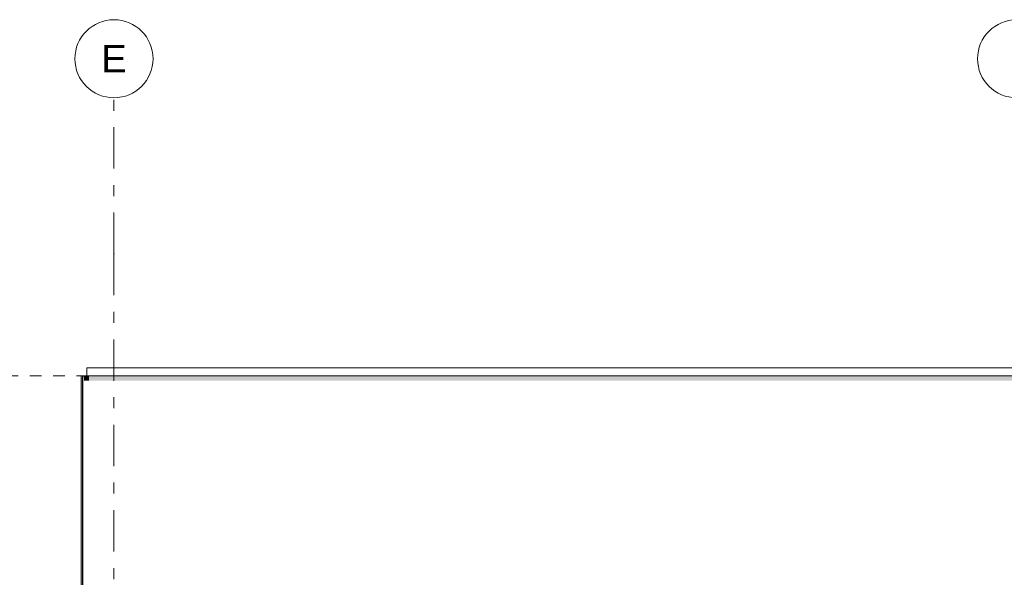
# Model space of a CAD drawing. Header units: millimetres. Extents: x -36476 to 2373, y -53000 to 10500.
# Tile 20 of 68: x -27839 to -21536, y 6930 to 10500. Entities that reach past the tile are written whole.
import ezdxf
from ezdxf.enums import TextEntityAlignment as Align

# ---------------------------------------------------------------- set-up
doc = ezdxf.new("R2010")
doc.units = ezdxf.units.MM
doc.header["$MEASUREMENT"] = 0
doc.linetypes.add('_TIRET COURT 1', pattern=[150, 75, -75])
doc.linetypes.add('Axe', pattern=[546.805537, 264.583325, -105.833328, 70.555556, -105.833328])
for name, color, linetype in [('Nouveau_2D - Dessin général', 7, 'Continuous'), ('Nouveau__Grille structurelle (axe_trame)', 7, 'Continuous'), ('Nouveau__Murs ext - Bardages', 7, 'Continuous'), ('Nouveau__Murs ext - Périphériques', 7, 'Continuous'), ('Nouveau_Exter - Equipements_Mobiliers', 7, 'Continuous')]:
    doc.layers.add(name, color=color, linetype=linetype)
doc.styles.add('STYLE_GENERE_1', font='arial.ttf')

# ---------------------------------------------------------------- blocks, each defined once
blk = doc.blocks.new('Élément de coupe_109')
at = {"layer": 'Nouveau__Murs ext - Périphériques', "linetype": 'Continuous', "lineweight": 13}
blk.add_hatch(color=7, dxfattribs=at).paths.add_polyline_path([(-27427.8, 8188.3), (-27395.6, 8188.3), (-27395.6, 8220), (-27427.8, 8220)])
at = {"layer": 'Nouveau__Murs ext - Périphériques', "color": 7, "linetype": 'Continuous', "lineweight": 30}
for p, q in [((-27435.6, 8220), (-27409.6, 8220)), ((-27435.6, 6785.2), (-27435.6, 8220))]:
    blk.add_line(p, q, dxfattribs=at)
blk = doc.blocks.new('Élément de coupe_110')
at = {"layer": 'Nouveau__Murs ext - Périphériques', "linetype": 'Continuous', "lineweight": 13}
blk.add_hatch(color=7, dxfattribs=at).paths.add_polyline_path([(-27395.6, 8220), (-27395.6, 8188.3), (-10823.8, 8188.3), (-10805.6, 8220)])
blk = doc.blocks.new('Élément de coupe_113')
at = {"layer": 'Nouveau__Murs ext - Bardages', "color": 7, "linetype": 'Continuous', "lineweight": 13}
for p, q in [((-10805.6, 8270), (-27409.6, 8270)), ((-27409.6, 8220), (-27409.6, 8270)), ((-10805.6, 8220), (-27409.6, 8220))]:
    blk.add_line(p, q, dxfattribs=at)
blk = doc.blocks.new('Élément de coupe_262')
at = {"layer": 'Nouveau_Exter - Equipements_Mobiliers', "linetype": 'Continuous', "lineweight": 13}
for points in [[(-27445.6, 4570), (-27435.6, 4570), (-27435.6, 8220), (-27438.2, 8220), (-27445.6, 8207.2)], [(-27445.6, 2500), (-27435.6, 2500), (-27435.6, 4568), (-27445.6, 4568)], [(-27445.6, 200), (-27445.6, 0), (-27435.6, 0), (-27435.6, 200)]]:
    blk.add_hatch(color=7, dxfattribs=at).paths.add_polyline_path(points)
at = {"layer": 'Nouveau_Exter - Equipements_Mobiliers', "color": 7, "linetype": 'Continuous', "lineweight": 13}
for p, q in [((-27435.6, 8220), (-27445.6, 8220)), ((-27445.6, 8220), (-27445.6, 4570)), ((-27445.6, 4568), (-27445.6, 2500)), ((-27445.6, 200), (-27445.6, 0)), ((-27435.6, 0), (-27445.6, 0))]:
    blk.add_line(p, q, dxfattribs=at)
blk = doc.blocks.new('Marque grille standard[1]', base_point=(-27235.6, 10000))
at = {"layer": 'Nouveau__Grille structurelle (axe_trame)', "color": 1, "linetype": 'Axe', "lineweight": 20}
for q in [(-27235.6, 10000), (-27235.6, -3000)]:
    blk.add_line((-27235.6, 9000), q, dxfattribs=at)
at = {"layer": 'Nouveau__Grille structurelle (axe_trame)', "color": 7, "linetype": 'Continuous', "lineweight": 13}
blk.add_circle((-27235.6, 10250), 250, dxfattribs=at)
at = {"layer": 'Nouveau__Grille structurelle (axe_trame)', "color": 1, "linetype": 'Axe', "lineweight": 20}
blk.add_point((-27235.6, 9000), dxfattribs=at)
blk.add_point((-27235.6, 9000), dxfattribs=at)
at = {"layer": 'Nouveau__Grille structurelle (axe_trame)', "color": 7, "lineweight": 13, "style": 'STYLE_GENERE_1'}
for tag, p in [('AC_MarkerText_1_0', (-27235.6, 10337.5)), ('AC_MarkerText_1_1', (-27235.6, -4162.5))]:
    blk.add_attdef(tag, text='', height=175, rotation=360, dxfattribs=at).set_placement(p, align=Align.TOP_CENTER)
blk = doc.blocks.new('Marque grille standard[2]', base_point=(-21457.6, 10000))
at = {"layer": 'Nouveau__Grille structurelle (axe_trame)', "color": 7, "linetype": 'Continuous', "lineweight": 13}
blk.add_circle((-21457.6, 10250), 250, dxfattribs=at)
at = {"layer": 'Nouveau__Grille structurelle (axe_trame)', "color": 7, "lineweight": 13, "style": 'STYLE_GENERE_1'}
for tag, p in [('AC_MarkerText_1_0', (-21457.6, 10337.5)), ('AC_MarkerText_1_1', (-21457.6, -4162.5))]:
    blk.add_attdef(tag, text='', height=175, rotation=360, dxfattribs=at).set_placement(p, align=Align.TOP_CENTER)

msp = doc.modelspace()

# ---------------------------------------------------------------- linework, layer by layer
at = {"layer": 'Nouveau_2D - Dessin général', "color": 7, "linetype": '_TIRET COURT 1', "lineweight": 13}
msp.add_line((-10749.6, 8220), (-29526.4, 8220), dxfattribs=at)

# ---------------------------------------------------------------- block references
at = {"layer": 'Nouveau__Grille structurelle (axe_trame)', "color": 7, "linetype": 'Continuous', "lineweight": 13}
ref = msp.add_blockref('Marque grille standard[1]', (-27235.6, 10000), dxfattribs=at)
ref.add_attrib('AC_MarkerText_1', 'E', dxfattribs={"color": 7, "lineweight": 13, "height": 175, "rotation": 360, "style": 'STYLE_GENERE_1'}).set_placement((-27235.6, 10337.5), align=Align.TOP_CENTER)
msp.add_blockref('Marque grille standard[2]', (-21457.6, 10000), dxfattribs=at)
at = {"layer": 'Nouveau__Murs ext - Bardages', "lineweight": 0}
msp.add_blockref('Élément de coupe_113', (0, 0), dxfattribs=at)
at = {"layer": 'Nouveau__Murs ext - Périphériques', "lineweight": 0}
for name in ['Élément de coupe_109', 'Élément de coupe_110']:
    msp.add_blockref(name, (0, 0), dxfattribs=at)
at = {"layer": 'Nouveau_Exter - Equipements_Mobiliers', "lineweight": 0}
msp.add_blockref('Élément de coupe_262', (0, 0), dxfattribs=at)

doc.saveas('drawing.dxf')
